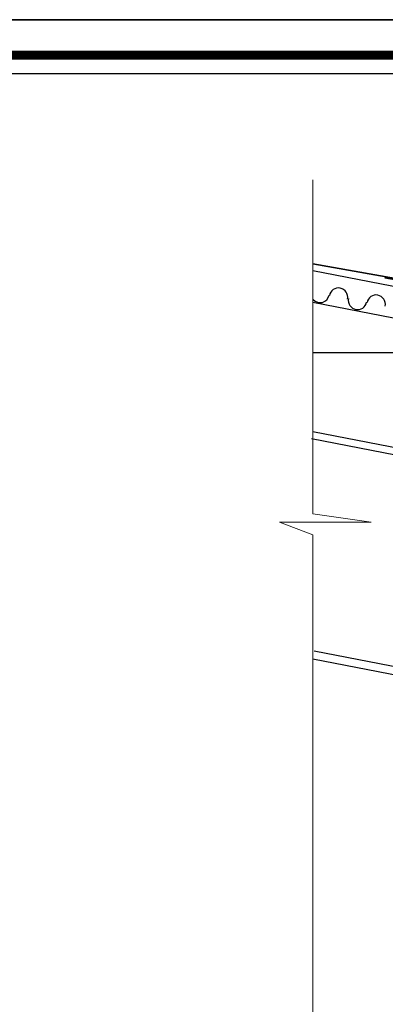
# Model space of a CAD drawing. Header units: metres. Extents: x -18 to 342, y 4 to 63.
# Tile 167 of 173: x 284.71 to 290.24, y 48.56 to 63.48. Entities that reach past the tile are written whole.
import ezdxf

# ---------------------------------------------------------------- set-up
doc = ezdxf.new("R2010")
doc.units = ezdxf.units.M
doc.header["$MEASUREMENT"] = 0
for name, color, linetype in [('PDF_8', 7, 'Continuous'), ('PDF_boresh', 7, 'Continuous'), ('PDF_detail', 7, 'Continuous'), ('PDF_KADR', 7, 'Continuous'), ('PDF_Layer5', 7, 'Continuous')]:
    doc.layers.add(name, color=color, linetype=linetype)

msp = doc.modelspace()

# ---------------------------------------------------------------- linework, layer by layer
at = {"layer": 'PDF_8', "lineweight": 25}
for centre, start, end in [((289.532, 59.272), 348.9642, 168.9642), ((289.253, 59.33), 221.2866, 348.9643), ((289.821, 59.224), 168.9642, 348.9642), ((290.101, 59.166), 348.9642, 168.9642)]:
    msp.add_arc(centre, 0.14, start, end, dxfattribs=at)
at = {"layer": 'PDF_boresh', "lineweight": 25}
msp.add_lwpolyline([(309.32, 55.27), (309.406, 55.733), (289.142, 59.672)], dxfattribs=at)
at = {"layer": 'PDF_boresh', "lineweight": 30}
for points in [[(309.32, 55.27), (289.142, 59.19)], [(308.472, 53.363), (289.123, 57.129)], [(289.142, 53.797), (307.846, 50.166), (308.491, 53.479), (289.142, 57.235)], [(307.865, 50.281), (289.162, 53.912)]]:
    msp.add_lwpolyline(points, dxfattribs=at)
at = {"layer": 'PDF_detail', "lineweight": 18}
msp.add_lwpolyline([(289.142, 61.049), (289.142, 55.993), (290.028, 55.867), (288.641, 55.867), (289.142, 55.675), (289.142, 45.947)], dxfattribs=at)
at = {"layer": 'PDF_detail', "lineweight": 25}
msp.add_lwpolyline([(291.425, 58.429), (289.142, 58.429)], dxfattribs=at)
at = {"layer": 'PDF_KADR', "lineweight": 25}
for points in [[(257.61, 4.013), (341.7, 4.013), (341.7, 63.476), (257.61, 63.476)], [(257.61, 63.476), (341.7, 63.476), (341.7, 4.013), (257.61, 4.013)], [(258.428, 4.832), (340.756, 4.832), (340.756, 62.657), (258.428, 62.657)]]:
    msp.add_lwpolyline(points, close=True, dxfattribs=at)
at = {"layer": 'PDF_KADR', "lineweight": 0, "const_width": 0.135}
msp.add_lwpolyline([(258.149, 62.937), (258.149, 4.552), (341.026, 4.552), (341.026, 62.937)], close=True, dxfattribs=at)
at = {"layer": 'PDF_Layer5', "lineweight": 35}
for points in [[(290.394, 59.556), (289.142, 59.778)], [(291.608, 59.325), (290.231, 59.566)]]:
    msp.add_lwpolyline(points, dxfattribs=at)

doc.saveas('drawing.dxf')
